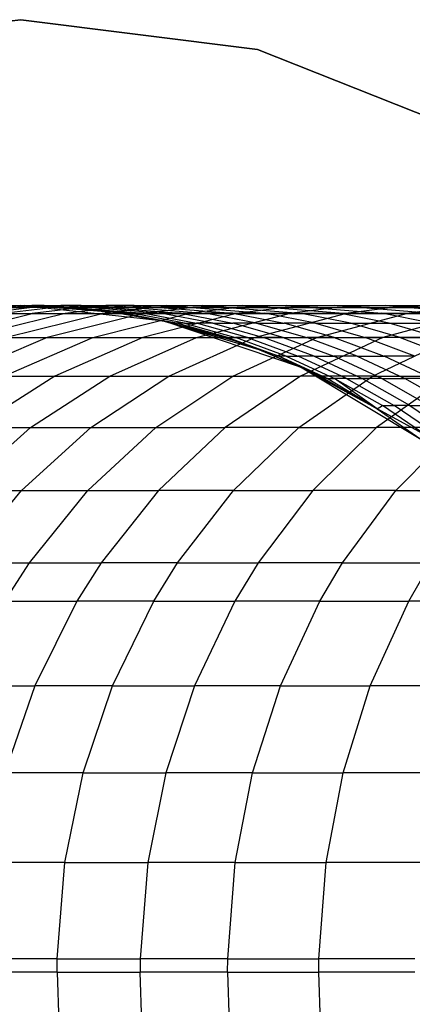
# Model space of a CAD drawing. Extents: x 1 to 115, y -55 to 55.
# Tile 40 of 86: x 55.54 to 57.61, y -0.17 to 5. Entities that reach past the tile are written whole.
import ezdxf

# ---------------------------------------------------------------- set-up
doc = ezdxf.new("R2010")
doc.units = 0
doc.header["$LTSCALE"] = 25.4
doc.layers.get('0').update_dxf_attribs({"linetype": 'CONTINUOUS'})

# ---------------------------------------------------------------- blocks, each defined once
blk = doc.blocks.new('NL2500025450_STL')
at = {"color": 0}
for p, q in [((54.3065, 4.8429, 45.6096), (55.55, 5, 45.6096)), ((55.55, 5, 43.8096), (54.3065, 4.8429, 43.8096)), ((55.55, 5, 43.8096), (54.3065, 4.8429, 43.8096)), ((54.3065, 4.8429, 45.6096), (55.55, 5, 45.6096)), ((55.55, 5, 45.6096), (56.7934, 4.8429, 45.6096)), ((56.7934, 4.8429, 43.8096), (55.55, 5, 43.8096)), ((55.55, 5, 45.6096), (55.55, 5, 43.8096)), ((56.7934, 4.8429, 43.8096), (55.55, 5, 43.8096)), ((55.55, 5, 45.6096), (56.7934, 4.8429, 45.6096)), ((55.55, 5, 45.6096), (55.55, 5, 43.8096)), ((56.7934, 4.8429, 45.6096), (57.9588, 4.3815, 45.6096)), ((57.9588, 4.3815, 43.8096), (56.7934, 4.8429, 43.8096)), ((56.7934, 4.8429, 43.8096), (56.7934, 4.8429, 45.6096)), ((56.7934, 4.8429, 43.8096), (56.7934, 4.8429, 45.6096)), ((57.9588, 4.3815, 43.8096), (56.7934, 4.8429, 43.8096)), ((56.7934, 4.8429, 45.6096), (57.9588, 4.3815, 45.6096)), ((55.55, 3.5, 45.7733), (54.7976, 3.4182, 45.7733)), ((55.55, 3.5, 45.7733), (54.7976, 3.4182, 45.7733)), ((55.1042, 3.4715, 34.2623), (55.55, 3.5, 45.7733)), ((55.1042, 3.4715, 34.2623), (55.55, 3.5, 45.7733)), ((55.567, 3.5, 33.5532), (55.2925, 3.4892, 33.5448)), ((55.567, 3.5, 33.5532), (55.2925, 3.4892, 33.5448)), ((55.3259, 3.457, 29.9293), (55.5954, 3.4892, 29.9672)), ((55.3259, 3.457, 29.9293), (55.5954, 3.4892, 29.9672)), ((55.6722, 3.5, 31.7485), (55.3985, 3.4892, 31.7254)), ((55.6722, 3.5, 31.7485), (55.3985, 3.4892, 31.7254)), ((55.567, 3.5, 33.5532), (55.4525, 3.4986, 34.2649)), ((55.4525, 3.4986, 34.2649), (55.55, 3.5, 45.7733)), ((55.567, 3.5, 33.5532), (55.4525, 3.4986, 34.2649)), ((55.4525, 3.4986, 34.2649), (55.55, 3.5, 45.7733)), ((55.7256, 3.4892, 29.1298), (55.4573, 3.457, 29.0841)), ((55.7256, 3.4892, 29.1298), (55.4573, 3.457, 29.0841)), ((55.4866, 3.4892, 30.828), (55.7595, 3.5, 30.8586)), ((55.4866, 3.4892, 30.828), (55.7595, 3.5, 30.8586)), ((55.4866, 3.4892, 30.828), (55.5954, 3.4892, 29.9672)), ((55.4866, 3.4892, 30.828), (55.5954, 3.4892, 29.9672)), ((56.3024, 3.4182, 45.7733), (55.55, 3.5, 45.7733)), ((55.55, 3.5, 45.7733), (55.567, 3.5, 33.5532)), ((55.55, 3.5, 45.7733), (55.567, 3.5, 33.5532)), ((55.55, 3.5, 45.7733), (55.6474, 3.4986, 34.2663)), ((56.3024, 3.4182, 34.2711), (55.55, 3.5, 45.7733)), ((56.3024, 3.4182, 45.7733), (55.55, 3.5, 45.7733)), ((56.3024, 3.4182, 34.2711), (55.55, 3.5, 45.7733)), ((55.9958, 3.4715, 34.2689), (55.55, 3.5, 45.7733)), ((55.9958, 3.4715, 34.2689), (55.55, 3.5, 45.7733)), ((55.55, 3.5, 45.7733), (55.6474, 3.4986, 34.2663)), ((55.6474, 3.4986, 34.2663), (55.567, 3.5, 33.5532)), ((55.6474, 3.4986, 34.2663), (55.567, 3.5, 33.5532)), ((56.0943, 3.46, 33.5694), (55.567, 3.5, 33.5532)), ((55.567, 3.5, 33.5532), (55.6073, 3.5, 32.6634)), ((56.0943, 3.46, 33.5694), (55.567, 3.5, 33.5532)), ((55.567, 3.5, 33.5532), (55.6073, 3.5, 32.6634)), ((55.8673, 3.5, 30.0055), (55.5954, 3.4892, 29.9672)), ((55.8673, 3.5, 30.0055), (55.5954, 3.4892, 29.9672)), ((55.7256, 3.4892, 29.1298), (55.5954, 3.4892, 29.9672)), ((55.7256, 3.4892, 29.1298), (55.5954, 3.4892, 29.9672)), ((55.6722, 3.5, 31.7485), (55.6073, 3.5, 32.6634)), ((55.6722, 3.5, 31.7485), (55.6073, 3.5, 32.6634)), ((55.6073, 3.5, 32.6634), (56.134, 3.46, 32.6938)), ((55.6073, 3.5, 32.6634), (56.134, 3.46, 32.6938)), ((55.8766, 3.4892, 28.3165), (55.6099, 3.457, 28.2628)), ((55.8766, 3.4892, 28.3165), (55.6099, 3.457, 28.2628)), ((55.6474, 3.4986, 34.2663), (56.0943, 3.46, 33.5694)), ((55.6474, 3.4986, 34.2663), (56.0943, 3.46, 33.5694)), ((55.6474, 3.4986, 34.2663), (55.9958, 3.4715, 34.2689)), ((55.6474, 3.4986, 34.2663), (55.9958, 3.4715, 34.2689)), ((55.6722, 3.5, 31.7485), (55.7595, 3.5, 30.8586)), ((55.6722, 3.5, 31.7485), (56.1978, 3.46, 31.7929)), ((55.6722, 3.5, 31.7485), (55.7595, 3.5, 30.8586)), ((55.6722, 3.5, 31.7485), (56.1978, 3.46, 31.7929)), ((55.7256, 3.4892, 29.1298), (55.9963, 3.5, 29.176)), ((55.7256, 3.4892, 29.1298), (55.9963, 3.5, 29.176)), ((55.7256, 3.4892, 29.1298), (55.8766, 3.4892, 28.3165)), ((55.7256, 3.4892, 29.1298), (55.8766, 3.4892, 28.3165)), ((56.2838, 3.46, 30.9174), (55.7595, 3.5, 30.8586)), ((55.8673, 3.5, 30.0055), (55.7595, 3.5, 30.8586)), ((55.8673, 3.5, 30.0055), (55.7595, 3.5, 30.8586)), ((56.2838, 3.46, 30.9174), (55.7595, 3.5, 30.8586)), ((56.0484, 3.4892, 27.5257), (55.7835, 3.457, 27.4638)), ((56.0484, 3.4892, 27.5257), (55.7835, 3.457, 27.4638)), ((55.8673, 3.5, 30.0055), (55.9963, 3.5, 29.176)), ((55.8673, 3.5, 30.0055), (56.3897, 3.46, 30.0791)), ((55.8673, 3.5, 30.0055), (55.9963, 3.5, 29.176)), ((55.8673, 3.5, 30.0055), (56.3897, 3.46, 30.0791)), ((56.1459, 3.5, 28.3707), (55.8766, 3.4892, 28.3165)), ((56.1459, 3.5, 28.3707), (55.8766, 3.4892, 28.3165)), ((55.8766, 3.4892, 28.3165), (56.0484, 3.4892, 27.5257)), ((55.8766, 3.4892, 28.3165), (56.0484, 3.4892, 27.5257)), ((56.2409, 3.4892, 26.7561), (55.978, 3.457, 26.6859)), ((56.2409, 3.4892, 26.7561), (55.978, 3.457, 26.6859)), ((56.37, 3.4066, 33.5779), (55.9958, 3.4715, 34.2689)), ((55.9958, 3.4715, 34.2689), (56.3024, 3.4182, 34.2711)), ((56.0943, 3.46, 33.5694), (55.9958, 3.4715, 34.2689)), ((56.37, 3.4066, 33.5779), (55.9958, 3.4715, 34.2689)), ((56.0943, 3.46, 33.5694), (55.9958, 3.4715, 34.2689)), ((55.9958, 3.4715, 34.2689), (56.3024, 3.4182, 34.2711)), ((56.1459, 3.5, 28.3707), (55.9963, 3.5, 29.176)), ((56.1459, 3.5, 28.3707), (55.9963, 3.5, 29.176)), ((55.9963, 3.5, 29.176), (56.5163, 3.46, 29.2646)), ((55.9963, 3.5, 29.176), (56.5163, 3.46, 29.2646)), ((56.3159, 3.5, 27.5881), (56.0484, 3.4892, 27.5257)), ((56.3159, 3.5, 27.5881), (56.0484, 3.4892, 27.5257)), ((56.0484, 3.4892, 27.5257), (56.2409, 3.4892, 26.7561)), ((56.0484, 3.4892, 27.5257), (56.2409, 3.4892, 26.7561)), ((56.1459, 3.5, 28.3707), (56.3159, 3.5, 27.5881)), ((56.1459, 3.5, 28.3707), (56.663, 3.46, 28.4748)), ((56.1459, 3.5, 28.3707), (56.3159, 3.5, 27.5881)), ((56.1459, 3.5, 28.3707), (56.663, 3.46, 28.4748)), ((56.4534, 3.4892, 26.0085), (56.1929, 3.457, 25.9298)), ((56.4534, 3.4892, 26.0085), (56.1929, 3.457, 25.9298)), ((56.5062, 3.5, 26.827), (56.2409, 3.4892, 26.7561)), ((56.5062, 3.5, 26.827), (56.2409, 3.4892, 26.7561)), ((56.2409, 3.4892, 26.7561), (56.4534, 3.4892, 26.0085)), ((56.2409, 3.4892, 26.7561), (56.4534, 3.4892, 26.0085)), ((56.3159, 3.5, 27.5881), (56.5062, 3.5, 26.827)), ((56.3159, 3.5, 27.5881), (56.8296, 3.46, 27.7081)), ((56.3159, 3.5, 27.5881), (56.5062, 3.5, 26.827)), ((56.3159, 3.5, 27.5881), (56.8296, 3.46, 27.7081)), ((56.6861, 3.4892, 25.2811), (56.4284, 3.457, 25.1938)), ((56.6861, 3.4892, 25.2811), (56.4284, 3.457, 25.1938)), ((56.7163, 3.5, 26.0879), (56.4534, 3.4892, 26.0085)), ((56.7163, 3.5, 26.0879), (56.4534, 3.4892, 26.0085)), ((56.4534, 3.4892, 26.0085), (56.6861, 3.4892, 25.2811)), ((56.4534, 3.4892, 26.0085), (56.6861, 3.4892, 25.2811)), ((56.5062, 3.5, 26.827), (56.7163, 3.5, 26.0879)), ((56.5062, 3.5, 26.827), (57.0158, 3.46, 26.9631)), ((56.5062, 3.5, 26.827), (56.7163, 3.5, 26.0879)), ((56.5062, 3.5, 26.827), (57.0158, 3.46, 26.9631)), ((56.9384, 3.4892, 24.575), (56.6837, 3.457, 24.4791)), ((56.9384, 3.4892, 24.575), (56.6837, 3.457, 24.4791)), ((56.9463, 3.5, 25.3691), (56.6861, 3.4892, 25.2811)), ((56.9463, 3.5, 25.3691), (56.6861, 3.4892, 25.2811)), ((56.6861, 3.4892, 25.2811), (56.9384, 3.4892, 24.575)), ((56.6861, 3.4892, 25.2811), (56.9384, 3.4892, 24.575)), ((56.7163, 3.5, 26.0879), (56.9463, 3.5, 25.3691)), ((57.2213, 3.46, 26.2404), (56.7163, 3.5, 26.0879)), ((57.2213, 3.46, 26.2404), (56.7163, 3.5, 26.0879)), ((56.7163, 3.5, 26.0879), (56.9463, 3.5, 25.3691)), ((57.1954, 3.5, 24.6718), (56.9384, 3.4892, 24.575)), ((57.1954, 3.5, 24.6718), (56.9384, 3.4892, 24.575)), ((56.9384, 3.4892, 24.575), (57.2112, 3.4892, 23.8865)), ((56.9384, 3.4892, 24.575), (57.2112, 3.4892, 23.8865)), ((56.9463, 3.5, 25.3691), (57.1954, 3.5, 24.6718)), ((56.9463, 3.5, 25.3691), (57.4459, 3.46, 25.5383)), ((56.9463, 3.5, 25.3691), (57.1954, 3.5, 24.6718)), ((56.9463, 3.5, 25.3691), (57.4459, 3.46, 25.5383)), ((57.2112, 3.4892, 23.8865), (56.96, 3.457, 23.7819)), ((57.2112, 3.4892, 23.8865), (56.96, 3.457, 23.7819)), ((57.1954, 3.5, 24.6718), (57.4647, 3.5, 23.9921)), ((57.6891, 3.46, 24.8577), (57.1954, 3.5, 24.6718)), ((57.6891, 3.46, 24.8577), (57.1954, 3.5, 24.6718)), ((57.1954, 3.5, 24.6718), (57.4647, 3.5, 23.9921)), ((57.4647, 3.5, 23.9921), (57.2112, 3.4892, 23.8865)), ((57.4647, 3.5, 23.9921), (57.2112, 3.4892, 23.8865)), ((57.2112, 3.4892, 23.8865), (57.503, 3.4892, 23.2189)), ((57.2112, 3.4892, 23.8865), (57.503, 3.4892, 23.2189)), ((57.503, 3.4892, 23.2189), (57.2557, 3.457, 23.1056)), ((57.503, 3.4892, 23.2189), (57.2557, 3.457, 23.1056)), ((57.4647, 3.5, 23.9921), (57.7527, 3.5, 23.3333)), ((57.4647, 3.5, 23.9921), (57.9517, 3.46, 24.1949)), ((57.4647, 3.5, 23.9921), (57.7527, 3.5, 23.3333)), ((57.4647, 3.5, 23.9921), (57.9517, 3.46, 24.1949)), ((57.7527, 3.5, 23.3333), (57.503, 3.4892, 23.2189)), ((57.7527, 3.5, 23.3333), (57.503, 3.4892, 23.2189)), ((57.503, 3.4892, 23.2189), (57.818, 3.4892, 22.5629)), ((57.503, 3.4892, 23.2189), (57.818, 3.4892, 22.5629)), ((57.818, 3.4892, 22.5629), (57.575, 3.457, 22.4408)), ((57.818, 3.4892, 22.5629), (57.575, 3.457, 22.4408)), ((55.0932, 3.3312, 28.1587), (55.6099, 3.457, 28.2628)), ((55.0932, 3.3312, 28.1587), (55.6099, 3.457, 28.2628)), ((55.7835, 3.457, 27.4638), (55.2702, 3.3312, 27.344)), ((55.7835, 3.457, 27.4638), (55.2702, 3.3312, 27.344)), ((55.4573, 3.457, 29.0841), (55.6099, 3.457, 28.2628)), ((55.4573, 3.457, 29.0841), (55.6099, 3.457, 28.2628)), ((55.4688, 3.3312, 26.5499), (55.978, 3.457, 26.6859)), ((55.4688, 3.3312, 26.5499), (55.978, 3.457, 26.6859)), ((55.6099, 3.457, 28.2628), (55.7835, 3.457, 27.4638)), ((55.6099, 3.457, 28.2628), (55.7835, 3.457, 27.4638)), ((56.1929, 3.457, 25.9298), (55.6884, 3.3312, 25.7774)), ((56.1929, 3.457, 25.9298), (55.6884, 3.3312, 25.7774)), ((55.7835, 3.457, 27.4638), (55.978, 3.457, 26.6859)), ((55.7835, 3.457, 27.4638), (55.978, 3.457, 26.6859)), ((55.9292, 3.3312, 25.0249), (56.4284, 3.457, 25.1938)), ((55.9292, 3.3312, 25.0249), (56.4284, 3.457, 25.1938)), ((55.978, 3.457, 26.6859), (56.1929, 3.457, 25.9298)), ((55.978, 3.457, 26.6859), (56.1929, 3.457, 25.9298)), ((56.0943, 3.46, 33.5694), (56.134, 3.46, 32.6938)), ((56.0943, 3.46, 33.5694), (56.134, 3.46, 32.6938)), ((56.0943, 3.46, 33.5694), (56.37, 3.4066, 33.5779)), ((56.0943, 3.46, 33.5694), (56.37, 3.4066, 33.5779)), ((56.1978, 3.46, 31.7929), (56.134, 3.46, 32.6938)), ((56.4094, 3.4066, 32.7097), (56.134, 3.46, 32.6938)), ((56.1978, 3.46, 31.7929), (56.134, 3.46, 32.6938)), ((56.4094, 3.4066, 32.7097), (56.134, 3.46, 32.6938)), ((56.6837, 3.457, 24.4791), (56.1905, 3.3312, 24.2934)), ((56.6837, 3.457, 24.4791), (56.1905, 3.3312, 24.2934)), ((56.1929, 3.457, 25.9298), (56.4284, 3.457, 25.1938)), ((56.1929, 3.457, 25.9298), (56.4284, 3.457, 25.1938)), ((56.1978, 3.46, 31.7929), (56.2838, 3.46, 30.9174)), ((56.1978, 3.46, 31.7929), (56.2838, 3.46, 30.9174)), ((56.1978, 3.46, 31.7929), (56.4727, 3.4066, 31.8161)), ((56.1978, 3.46, 31.7929), (56.4727, 3.4066, 31.8161)), ((56.5579, 3.4066, 30.9482), (56.2838, 3.46, 30.9174)), ((56.3897, 3.46, 30.0791), (56.2838, 3.46, 30.9174)), ((56.5579, 3.4066, 30.9482), (56.2838, 3.46, 30.9174)), ((56.3897, 3.46, 30.0791), (56.2838, 3.46, 30.9174)), ((57.0196, 3.1765, 45.7733), (56.3024, 3.4182, 45.7733)), ((56.3024, 3.4182, 34.2711), (56.3369, 3.4104, 34.2714)), ((56.37, 3.4066, 33.5779), (56.3024, 3.4182, 34.2711)), ((56.37, 3.4066, 33.5779), (56.3024, 3.4182, 34.2711)), ((56.6701, 3.3159, 34.2739), (56.3024, 3.4182, 45.7733)), ((56.3024, 3.4182, 45.7733), (56.8, 3.2692, 34.2749)), ((56.3024, 3.4182, 45.7733), (56.8, 3.2692, 34.2749)), ((57.0196, 3.1765, 45.7733), (56.3024, 3.4182, 45.7733)), ((56.3369, 3.4104, 34.2714), (56.3024, 3.4182, 45.7733)), ((56.6701, 3.3159, 34.2739), (56.3024, 3.4182, 45.7733)), ((56.3369, 3.4104, 34.2714), (56.3024, 3.4182, 45.7733)), ((56.3024, 3.4182, 34.2711), (56.3369, 3.4104, 34.2714)), ((56.3024, 3.4182, 34.2711), (56.3024, 3.4182, 45.7733)), ((56.3024, 3.4182, 34.2711), (56.3024, 3.4182, 45.7733)), ((56.3897, 3.46, 30.0791), (56.6629, 3.4066, 30.1175)), ((56.3897, 3.46, 30.0791), (56.5163, 3.46, 29.2646)), ((56.3897, 3.46, 30.0791), (56.5163, 3.46, 29.2646)), ((56.3897, 3.46, 30.0791), (56.6629, 3.4066, 30.1175)), ((56.4284, 3.457, 25.1938), (56.6837, 3.457, 24.4791)), ((56.4284, 3.457, 25.1938), (56.6837, 3.457, 24.4791)), ((56.4735, 3.3312, 23.5793), (56.96, 3.457, 23.7819)), ((56.4735, 3.3312, 23.5793), (56.96, 3.457, 23.7819)), ((56.663, 3.46, 28.4748), (56.5163, 3.46, 29.2646)), ((56.7882, 3.4066, 29.311), (56.5163, 3.46, 29.2646)), ((56.663, 3.46, 28.4748), (56.5163, 3.46, 29.2646)), ((56.7882, 3.4066, 29.311), (56.5163, 3.46, 29.2646)), ((56.663, 3.46, 28.4748), (56.8296, 3.46, 27.7081)), ((56.663, 3.46, 28.4748), (56.8296, 3.46, 27.7081)), ((56.663, 3.46, 28.4748), (56.9334, 3.4066, 28.5293)), ((56.663, 3.46, 28.4748), (56.9334, 3.4066, 28.5293)), ((56.6837, 3.457, 24.4791), (56.96, 3.457, 23.7819)), ((56.6837, 3.457, 24.4791), (56.96, 3.457, 23.7819)), ((56.7766, 3.3312, 22.8861), (57.2557, 3.457, 23.1056)), ((56.7766, 3.3312, 22.8861), (57.2557, 3.457, 23.1056)), ((56.8296, 3.46, 27.7081), (57.0158, 3.46, 26.9631)), ((56.8296, 3.46, 27.7081), (57.0158, 3.46, 26.9631)), ((57.0982, 3.4066, 27.7708), (56.8296, 3.46, 27.7081)), ((57.0982, 3.4066, 27.7708), (56.8296, 3.46, 27.7081)), ((56.96, 3.457, 23.7819), (57.2557, 3.457, 23.1056)), ((56.96, 3.457, 23.7819), (57.2557, 3.457, 23.1056)), ((57.0158, 3.46, 26.9631), (57.2213, 3.46, 26.2404)), ((57.0158, 3.46, 26.9631), (57.2213, 3.46, 26.2404)), ((57.2823, 3.4066, 27.0343), (57.0158, 3.46, 26.9631)), ((57.2823, 3.4066, 27.0343), (57.0158, 3.46, 26.9631)), ((57.1042, 3.3312, 22.2043), (57.575, 3.457, 22.4408)), ((57.1042, 3.3312, 22.2043), (57.575, 3.457, 22.4408)), ((57.4853, 3.4066, 26.3201), (57.2213, 3.46, 26.2404)), ((57.2213, 3.46, 26.2404), (57.4459, 3.46, 25.5383)), ((57.4853, 3.4066, 26.3201), (57.2213, 3.46, 26.2404)), ((57.2213, 3.46, 26.2404), (57.4459, 3.46, 25.5383)), ((57.2557, 3.457, 23.1056), (57.575, 3.457, 22.4408)), ((57.2557, 3.457, 23.1056), (57.575, 3.457, 22.4408)), ((57.4459, 3.46, 25.5383), (57.6891, 3.46, 24.8577)), ((57.4459, 3.46, 25.5383), (57.6891, 3.46, 24.8577)), ((57.7072, 3.4066, 25.6267), (57.4459, 3.46, 25.5383)), ((57.7072, 3.4066, 25.6267), (57.4459, 3.46, 25.5383)), ((57.9134, 3.457, 21.7968), (57.4516, 3.3312, 21.5435)), ((57.9134, 3.457, 21.7968), (57.4516, 3.3312, 21.5435)), ((57.575, 3.457, 22.4408), (57.9134, 3.457, 21.7968)), ((57.575, 3.457, 22.4408), (57.9134, 3.457, 21.7968)), ((56.3369, 3.4104, 34.2714), (56.37, 3.4066, 33.5779)), ((56.3369, 3.4104, 34.2714), (56.6701, 3.3159, 34.2739)), ((56.3369, 3.4104, 34.2714), (56.37, 3.4066, 33.5779)), ((56.3369, 3.4104, 34.2714), (56.6701, 3.3159, 34.2739)), ((56.6701, 3.3159, 34.2739), (56.37, 3.4066, 33.5779)), ((56.6701, 3.3159, 34.2739), (56.37, 3.4066, 33.5779)), ((56.638, 3.3319, 33.5862), (56.37, 3.4066, 33.5779)), ((56.4094, 3.4066, 32.7097), (56.37, 3.4066, 33.5779)), ((56.638, 3.3319, 33.5862), (56.37, 3.4066, 33.5779)), ((56.4094, 3.4066, 32.7097), (56.37, 3.4066, 33.5779)), ((56.4094, 3.4066, 32.7097), (56.6771, 3.3319, 32.7251)), ((56.4094, 3.4066, 32.7097), (56.4727, 3.4066, 31.8161)), ((56.4094, 3.4066, 32.7097), (56.4727, 3.4066, 31.8161)), ((56.4094, 3.4066, 32.7097), (56.6771, 3.3319, 32.7251)), ((56.5579, 3.4066, 30.9482), (56.4727, 3.4066, 31.8161)), ((56.5579, 3.4066, 30.9482), (56.4727, 3.4066, 31.8161)), ((56.74, 3.3319, 31.8387), (56.4727, 3.4066, 31.8161)), ((56.74, 3.3319, 31.8387), (56.4727, 3.4066, 31.8161)), ((56.5579, 3.4066, 30.9482), (56.6629, 3.4066, 30.1175)), ((56.5579, 3.4066, 30.9482), (56.6629, 3.4066, 30.1175)), ((56.5579, 3.4066, 30.9482), (56.8244, 3.3319, 30.9781)), ((56.5579, 3.4066, 30.9482), (56.8244, 3.3319, 30.9781)), ((56.9284, 3.3319, 30.1549), (56.6629, 3.4066, 30.1175)), ((56.7882, 3.4066, 29.311), (56.6629, 3.4066, 30.1175)), ((56.9284, 3.3319, 30.1549), (56.6629, 3.4066, 30.1175)), ((56.7882, 3.4066, 29.311), (56.6629, 3.4066, 30.1175)), ((56.7882, 3.4066, 29.311), (57.0526, 3.3319, 29.356)), ((56.7882, 3.4066, 29.311), (56.9334, 3.4066, 28.5293)), ((56.7882, 3.4066, 29.311), (56.9334, 3.4066, 28.5293)), ((56.7882, 3.4066, 29.311), (57.0526, 3.3319, 29.356)), ((57.0982, 3.4066, 27.7708), (56.9334, 3.4066, 28.5293)), ((57.0982, 3.4066, 27.7708), (56.9334, 3.4066, 28.5293)), ((57.1964, 3.3319, 28.5822), (56.9334, 3.4066, 28.5293)), ((57.1964, 3.3319, 28.5822), (56.9334, 3.4066, 28.5293)), ((57.0982, 3.4066, 27.7708), (57.2823, 3.4066, 27.0343)), ((57.0982, 3.4066, 27.7708), (57.2823, 3.4066, 27.0343)), ((57.0982, 3.4066, 27.7708), (57.3594, 3.3319, 27.8318)), ((57.0982, 3.4066, 27.7708), (57.3594, 3.3319, 27.8318)), ((57.2823, 3.4066, 27.0343), (57.4853, 3.4066, 26.3201)), ((57.2823, 3.4066, 27.0343), (57.4853, 3.4066, 26.3201)), ((57.5415, 3.3319, 27.1035), (57.2823, 3.4066, 27.0343)), ((57.5415, 3.3319, 27.1035), (57.2823, 3.4066, 27.0343)), ((57.4853, 3.4066, 26.3201), (57.7072, 3.4066, 25.6267)), ((57.4853, 3.4066, 26.3201), (57.7072, 3.4066, 25.6267)), ((57.7421, 3.3319, 26.3977), (57.4853, 3.4066, 26.3201)), ((57.7421, 3.3319, 26.3977), (57.4853, 3.4066, 26.3201)), ((55.6884, 3.3312, 25.7774), (55.2154, 3.1292, 25.6346)), ((55.6884, 3.3312, 25.7774), (55.2154, 3.1292, 25.6346)), ((55.4612, 3.1292, 24.8665), (55.9292, 3.3312, 25.0249)), ((55.4612, 3.1292, 24.8665), (55.9292, 3.3312, 25.0249)), ((55.4688, 3.3312, 26.5499), (55.6884, 3.3312, 25.7774)), ((55.4688, 3.3312, 26.5499), (55.6884, 3.3312, 25.7774)), ((55.6884, 3.3312, 25.7774), (55.9292, 3.3312, 25.0249)), ((55.6884, 3.3312, 25.7774), (55.9292, 3.3312, 25.0249)), ((56.1905, 3.3312, 24.2934), (55.7281, 3.1292, 24.1193)), ((56.1905, 3.3312, 24.2934), (55.7281, 3.1292, 24.1193)), ((55.9292, 3.3312, 25.0249), (56.1905, 3.3312, 24.2934)), ((55.9292, 3.3312, 25.0249), (56.1905, 3.3312, 24.2934)), ((56.0174, 3.1292, 23.3893), (56.4735, 3.3312, 23.5793)), ((56.0174, 3.1292, 23.3893), (56.4735, 3.3312, 23.5793)), ((56.1905, 3.3312, 24.2934), (56.4735, 3.3312, 23.5793)), ((56.1905, 3.3312, 24.2934), (56.4735, 3.3312, 23.5793)), ((56.3275, 3.1292, 22.6803), (56.7766, 3.3312, 22.8861)), ((56.3275, 3.1292, 22.6803), (56.7766, 3.3312, 22.8861)), ((56.4735, 3.3312, 23.5793), (56.7766, 3.3312, 22.8861)), ((56.4735, 3.3312, 23.5793), (56.7766, 3.3312, 22.8861)), ((56.6701, 3.3159, 34.2739), (56.638, 3.3319, 33.5862)), ((56.638, 3.3319, 33.5862), (56.6771, 3.3319, 32.7251)), ((56.638, 3.3319, 33.5862), (56.6771, 3.3319, 32.7251)), ((56.638, 3.3319, 33.5862), (56.9053, 3.2338, 33.5944)), ((56.638, 3.3319, 33.5862), (56.9053, 3.2338, 33.5944)), ((56.638, 3.3319, 33.5862), (56.8, 3.2692, 34.2749)), ((56.638, 3.3319, 33.5862), (56.8, 3.2692, 34.2749)), ((56.6701, 3.3159, 34.2739), (56.638, 3.3319, 33.5862)), ((56.6628, 3.1292, 21.9825), (57.1042, 3.3312, 22.2043)), ((56.6628, 3.1292, 21.9825), (57.1042, 3.3312, 22.2043)), ((56.6701, 3.3159, 34.2739), (56.8, 3.2692, 34.2749)), ((56.6701, 3.3159, 34.2739), (56.8, 3.2692, 34.2749)), ((56.9441, 3.2338, 32.7405), (56.6771, 3.3319, 32.7251)), ((56.74, 3.3319, 31.8387), (56.6771, 3.3319, 32.7251)), ((56.9441, 3.2338, 32.7405), (56.6771, 3.3319, 32.7251)), ((56.74, 3.3319, 31.8387), (56.6771, 3.3319, 32.7251)), ((56.74, 3.3319, 31.8387), (57.0064, 3.2338, 31.8611)), ((56.74, 3.3319, 31.8387), (56.8244, 3.3319, 30.9781)), ((56.74, 3.3319, 31.8387), (56.8244, 3.3319, 30.9781)), ((56.74, 3.3319, 31.8387), (57.0064, 3.2338, 31.8611)), ((56.7766, 3.3312, 22.8861), (57.1042, 3.3312, 22.2043)), ((56.7766, 3.3312, 22.8861), (57.1042, 3.3312, 22.2043)), ((56.9284, 3.3319, 30.1549), (56.8244, 3.3319, 30.9781)), ((56.9284, 3.3319, 30.1549), (56.8244, 3.3319, 30.9781)), ((57.0902, 3.2338, 31.008), (56.8244, 3.3319, 30.9781)), ((57.0902, 3.2338, 31.008), (56.8244, 3.3319, 30.9781)), ((56.9284, 3.3319, 30.1549), (57.0526, 3.3319, 29.356)), ((56.9284, 3.3319, 30.1549), (57.0526, 3.3319, 29.356)), ((56.9284, 3.3319, 30.1549), (57.1932, 3.2338, 30.1922)), ((56.9284, 3.3319, 30.1549), (57.1932, 3.2338, 30.1922)), ((57.4516, 3.3312, 21.5435), (57.0187, 3.1292, 21.306)), ((57.4516, 3.3312, 21.5435), (57.0187, 3.1292, 21.306)), ((57.3162, 3.2338, 29.401), (57.0526, 3.3319, 29.356)), ((57.1964, 3.3319, 28.5822), (57.0526, 3.3319, 29.356)), ((57.3162, 3.2338, 29.401), (57.0526, 3.3319, 29.356)), ((57.1964, 3.3319, 28.5822), (57.0526, 3.3319, 29.356)), ((57.1042, 3.3312, 22.2043), (57.4516, 3.3312, 21.5435)), ((57.1042, 3.3312, 22.2043), (57.4516, 3.3312, 21.5435)), ((57.1964, 3.3319, 28.5822), (57.4585, 3.2338, 28.635)), ((57.1964, 3.3319, 28.5822), (57.3594, 3.3319, 27.8318)), ((57.1964, 3.3319, 28.5822), (57.3594, 3.3319, 27.8318)), ((57.1964, 3.3319, 28.5822), (57.4585, 3.2338, 28.635)), ((57.5415, 3.3319, 27.1035), (57.3594, 3.3319, 27.8318)), ((57.5415, 3.3319, 27.1035), (57.3594, 3.3319, 27.8318)), ((57.6198, 3.2338, 27.8926), (57.3594, 3.3319, 27.8318)), ((57.6198, 3.2338, 27.8926), (57.3594, 3.3319, 27.8318)), ((57.3978, 3.1292, 20.645), (57.8216, 3.3312, 20.8982)), ((57.3978, 3.1292, 20.645), (57.8216, 3.3312, 20.8982)), ((57.8216, 3.3312, 20.8982), (57.4516, 3.3312, 21.5435)), ((57.8216, 3.3312, 20.8982), (57.4516, 3.3312, 21.5435)), ((57.5415, 3.3319, 27.1035), (57.7421, 3.3319, 26.3977)), ((57.5415, 3.3319, 27.1035), (57.7421, 3.3319, 26.3977)), ((57.5415, 3.3319, 27.1035), (57.7998, 3.2338, 27.1724)), ((57.5415, 3.3319, 27.1035), (57.7998, 3.2338, 27.1724)), ((56.8, 3.2692, 34.2749), (57.0196, 3.1765, 34.2765)), ((56.9053, 3.2338, 33.5944), (56.8, 3.2692, 34.2749)), ((56.9053, 3.2338, 33.5944), (56.8, 3.2692, 34.2749)), ((57.0196, 3.1765, 45.7733), (56.8, 3.2692, 34.2749)), ((57.0196, 3.1765, 45.7733), (56.8, 3.2692, 34.2749)), ((56.8, 3.2692, 34.2749), (57.0196, 3.1765, 34.2765)), ((56.9441, 3.2338, 32.7405), (56.9053, 3.2338, 33.5944)), ((57.0196, 3.1765, 34.2765), (56.9053, 3.2338, 33.5944)), ((57.0196, 3.1765, 34.2765), (56.9053, 3.2338, 33.5944)), ((57.1597, 3.1162, 33.6022), (56.9053, 3.2338, 33.5944)), ((56.9441, 3.2338, 32.7405), (56.9053, 3.2338, 33.5944)), ((57.1597, 3.1162, 33.6022), (56.9053, 3.2338, 33.5944)), ((56.9441, 3.2338, 32.7405), (57.0064, 3.2338, 31.8611)), ((56.9441, 3.2338, 32.7405), (57.0064, 3.2338, 31.8611)), ((56.9441, 3.2338, 32.7405), (57.1982, 3.1162, 32.7551)), ((56.9441, 3.2338, 32.7405), (57.1982, 3.1162, 32.7551)), ((57.26, 3.1162, 31.8825), (57.0064, 3.2338, 31.8611)), ((57.0902, 3.2338, 31.008), (57.0064, 3.2338, 31.8611)), ((57.26, 3.1162, 31.8825), (57.0064, 3.2338, 31.8611)), ((57.0902, 3.2338, 31.008), (57.0064, 3.2338, 31.8611)), ((57.0902, 3.2338, 31.008), (57.3431, 3.1162, 31.0363)), ((57.0902, 3.2338, 31.008), (57.1932, 3.2338, 30.1922)), ((57.0902, 3.2338, 31.008), (57.1932, 3.2338, 30.1922)), ((57.0902, 3.2338, 31.008), (57.3431, 3.1162, 31.0363)), ((57.3162, 3.2338, 29.401), (57.1932, 3.2338, 30.1922)), ((57.3162, 3.2338, 29.401), (57.1932, 3.2338, 30.1922)), ((57.4453, 3.1162, 30.2277), (57.1932, 3.2338, 30.1922)), ((57.4453, 3.1162, 30.2277), (57.1932, 3.2338, 30.1922)), ((57.3162, 3.2338, 29.401), (57.4585, 3.2338, 28.635)), ((57.3162, 3.2338, 29.401), (57.4585, 3.2338, 28.635)), ((57.3162, 3.2338, 29.401), (57.5671, 3.1162, 29.4438)), ((57.3162, 3.2338, 29.401), (57.5671, 3.1162, 29.4438)), ((57.708, 3.1162, 28.6852), (57.4585, 3.2338, 28.635)), ((57.6198, 3.2338, 27.8926), (57.4585, 3.2338, 28.635)), ((57.708, 3.1162, 28.6852), (57.4585, 3.2338, 28.635)), ((57.6198, 3.2338, 27.8926), (57.4585, 3.2338, 28.635)), ((57.6681, 2.7863, 45.7733), (57.0196, 3.1765, 45.7733)), ((57.0196, 3.1765, 34.2765), (57.1198, 3.1282, 34.2773)), ((57.1597, 3.1162, 33.6022), (57.0196, 3.1765, 34.2765)), ((57.1597, 3.1162, 33.6022), (57.0196, 3.1765, 34.2765)), ((57.0196, 3.1765, 45.7733), (57.0196, 3.1765, 34.2765)), ((57.4215, 2.9576, 34.2795), (57.0196, 3.1765, 45.7733)), ((57.6681, 2.7863, 45.7733), (57.0196, 3.1765, 45.7733)), ((57.4215, 2.9576, 34.2795), (57.0196, 3.1765, 45.7733)), ((57.1198, 3.1282, 34.2773), (57.0196, 3.1765, 45.7733)), ((57.1198, 3.1282, 34.2773), (57.0196, 3.1765, 45.7733)), ((57.0196, 3.1765, 34.2765), (57.1198, 3.1282, 34.2773)), ((57.0196, 3.1765, 45.7733), (57.0196, 3.1765, 34.2765)), ((55.7281, 3.1292, 24.1193), (55.3058, 2.8589, 23.9603)), ((55.7281, 3.1292, 24.1193), (55.3058, 2.8589, 23.9603)), ((55.4612, 3.1292, 24.8665), (55.7281, 3.1292, 24.1193)), ((55.4612, 3.1292, 24.8665), (55.7281, 3.1292, 24.1193)), ((55.6008, 2.8589, 23.2158), (56.0174, 3.1292, 23.3893)), ((55.6008, 2.8589, 23.2158), (56.0174, 3.1292, 23.3893)), ((55.7281, 3.1292, 24.1193), (56.0174, 3.1292, 23.3893)), ((55.7281, 3.1292, 24.1193), (56.0174, 3.1292, 23.3893)), ((55.9173, 2.8589, 22.4924), (56.3275, 3.1292, 22.6803)), ((55.9173, 2.8589, 22.4924), (56.3275, 3.1292, 22.6803)), ((56.0174, 3.1292, 23.3893), (56.3275, 3.1292, 22.6803)), ((56.0174, 3.1292, 23.3893), (56.3275, 3.1292, 22.6803)), ((56.2598, 2.8589, 21.78), (56.6628, 3.1292, 21.9825)), ((56.2598, 2.8589, 21.78), (56.6628, 3.1292, 21.9825)), ((56.3275, 3.1292, 22.6803), (56.6628, 3.1292, 21.9825)), ((56.3275, 3.1292, 22.6803), (56.6628, 3.1292, 21.9825)), ((57.0187, 3.1292, 21.306), (56.6233, 2.8589, 21.089)), ((57.0187, 3.1292, 21.306), (56.6233, 2.8589, 21.089)), ((56.6628, 3.1292, 21.9825), (57.0187, 3.1292, 21.306)), ((56.6628, 3.1292, 21.9825), (57.0187, 3.1292, 21.306)), ((57.0107, 2.8589, 20.4137), (57.3978, 3.1292, 20.645)), ((57.0107, 2.8589, 20.4137), (57.3978, 3.1292, 20.645)), ((57.3978, 3.1292, 20.645), (57.0187, 3.1292, 21.306)), ((57.3978, 3.1292, 20.645), (57.0187, 3.1292, 21.306)), ((57.1198, 3.1282, 34.2773), (57.1597, 3.1162, 33.6022)), ((57.1198, 3.1282, 34.2773), (57.1597, 3.1162, 33.6022)), ((57.1198, 3.1282, 34.2773), (57.4215, 2.9576, 34.2795)), ((57.1198, 3.1282, 34.2773), (57.4215, 2.9576, 34.2795)), ((57.4215, 2.9576, 34.2795), (57.1597, 3.1162, 33.6022)), ((57.1597, 3.1162, 33.6022), (57.1982, 3.1162, 32.7551)), ((57.1597, 3.1162, 33.6022), (57.1982, 3.1162, 32.7551)), ((57.4215, 2.9576, 34.2795), (57.1597, 3.1162, 33.6022)), ((57.26, 3.1162, 31.8825), (57.1982, 3.1162, 32.7551)), ((57.26, 3.1162, 31.8825), (57.1982, 3.1162, 32.7551)), ((57.1982, 3.1162, 32.7551), (57.449, 2.9744, 32.7696)), ((57.4215, 2.9576, 34.2795), (57.1982, 3.1162, 32.7551)), ((57.4215, 2.9576, 34.2795), (57.1982, 3.1162, 32.7551)), ((57.1982, 3.1162, 32.7551), (57.449, 2.9744, 32.7696)), ((57.26, 3.1162, 31.8825), (57.3431, 3.1162, 31.0363)), ((57.26, 3.1162, 31.8825), (57.3431, 3.1162, 31.0363)), ((57.26, 3.1162, 31.8825), (57.5103, 2.9744, 31.9037)), ((57.26, 3.1162, 31.8825), (57.5103, 2.9744, 31.9037)), ((57.5927, 2.9744, 31.0644), (57.3431, 3.1162, 31.0363)), ((57.4453, 3.1162, 30.2277), (57.3431, 3.1162, 31.0363)), ((57.5927, 2.9744, 31.0644), (57.3431, 3.1162, 31.0363)), ((57.4453, 3.1162, 30.2277), (57.3431, 3.1162, 31.0363)), ((57.3978, 3.1292, 20.645), (57.7966, 3.1292, 20.0051)), ((57.3978, 3.1292, 20.645), (57.7966, 3.1292, 20.0051)), ((57.7966, 3.1292, 20.0051), (57.4184, 2.8589, 19.7598)), ((57.7966, 3.1292, 20.0051), (57.4184, 2.8589, 19.7598)), ((57.4453, 3.1162, 30.2277), (57.694, 2.9744, 30.2627)), ((57.4453, 3.1162, 30.2277), (57.5671, 3.1162, 29.4438)), ((57.4453, 3.1162, 30.2277), (57.5671, 3.1162, 29.4438)), ((57.4453, 3.1162, 30.2277), (57.694, 2.9744, 30.2627)), ((57.708, 3.1162, 28.6852), (57.5671, 3.1162, 29.4438)), ((57.708, 3.1162, 28.6852), (57.5671, 3.1162, 29.4438)), ((57.8148, 2.9744, 29.486), (57.5671, 3.1162, 29.4438)), ((57.8148, 2.9744, 29.486), (57.5671, 3.1162, 29.4438)), ((57.4215, 2.9576, 34.2795), (57.449, 2.9744, 32.7696)), ((57.4215, 2.9576, 34.2795), (57.449, 2.9744, 32.7696)), ((57.4215, 2.9576, 34.2795), (57.6681, 2.7863, 34.2814)), ((57.682, 2.8163, 32.783), (57.4215, 2.9576, 34.2795)), ((57.682, 2.8163, 32.783), (57.4215, 2.9576, 34.2795)), ((57.4215, 2.9576, 34.2795), (57.6681, 2.7863, 34.2814)), ((57.4215, 2.9576, 34.2795), (57.6681, 2.7863, 45.7733)), ((57.4215, 2.9576, 34.2795), (57.6681, 2.7863, 45.7733)), ((57.449, 2.9744, 32.7696), (57.5103, 2.9744, 31.9037)), ((57.449, 2.9744, 32.7696), (57.5103, 2.9744, 31.9037)), ((57.682, 2.8163, 32.783), (57.449, 2.9744, 32.7696)), ((57.682, 2.8163, 32.783), (57.449, 2.9744, 32.7696)), ((57.5927, 2.9744, 31.0644), (57.5103, 2.9744, 31.9037)), ((57.7429, 2.8163, 31.9233), (57.5103, 2.9744, 31.9037)), ((57.5927, 2.9744, 31.0644), (57.5103, 2.9744, 31.9037)), ((57.7429, 2.8163, 31.9233), (57.5103, 2.9744, 31.9037)), ((57.5927, 2.9744, 31.0644), (57.694, 2.9744, 30.2627)), ((57.5927, 2.9744, 31.0644), (57.694, 2.9744, 30.2627)), ((57.5927, 2.9744, 31.0644), (57.8246, 2.8163, 31.0904)), ((57.5927, 2.9744, 31.0644), (57.8246, 2.8163, 31.0904)), ((55.2314, 2.5292, 23.062), (55.6008, 2.8589, 23.2158)), ((55.2314, 2.5292, 23.062), (55.6008, 2.8589, 23.2158)), ((55.3058, 2.8589, 23.9603), (55.6008, 2.8589, 23.2158)), ((55.3058, 2.8589, 23.9603), (55.6008, 2.8589, 23.2158)), ((55.5535, 2.5292, 22.3257), (55.9173, 2.8589, 22.4924)), ((55.5535, 2.5292, 22.3257), (55.9173, 2.8589, 22.4924)), ((55.6008, 2.8589, 23.2158), (55.9173, 2.8589, 22.4924)), ((55.6008, 2.8589, 23.2158), (55.9173, 2.8589, 22.4924)), ((55.9023, 2.5292, 21.6004), (56.2598, 2.8589, 21.78)), ((55.9023, 2.5292, 21.6004), (56.2598, 2.8589, 21.78)), ((55.9173, 2.8589, 22.4924), (56.2598, 2.8589, 21.78)), ((55.9173, 2.8589, 22.4924), (56.2598, 2.8589, 21.78)), ((56.2598, 2.8589, 21.78), (56.6233, 2.8589, 21.089)), ((56.2598, 2.8589, 21.78), (56.6233, 2.8589, 21.089)), ((56.6233, 2.8589, 21.089), (56.2727, 2.5292, 20.8967)), ((56.6233, 2.8589, 21.089), (56.2727, 2.5292, 20.8967)), ((57.0107, 2.8589, 20.4137), (56.6233, 2.8589, 21.089)), ((57.0107, 2.8589, 20.4137), (56.6233, 2.8589, 21.089)), ((56.6675, 2.5292, 20.2086), (57.0107, 2.8589, 20.4137)), ((56.6675, 2.5292, 20.2086), (57.0107, 2.8589, 20.4137)), ((57.0107, 2.8589, 20.4137), (57.4184, 2.8589, 19.7598)), ((57.0107, 2.8589, 20.4137), (57.4184, 2.8589, 19.7598)), ((57.4184, 2.8589, 19.7598), (57.083, 2.5292, 19.5422)), ((57.4184, 2.8589, 19.7598), (57.083, 2.5292, 19.5422)), ((57.8466, 2.8589, 19.1259), (57.4184, 2.8589, 19.7598)), ((57.8466, 2.8589, 19.1259), (57.4184, 2.8589, 19.7598)), ((57.5195, 2.5292, 18.8961), (57.8466, 2.8589, 19.1259)), ((57.5195, 2.5292, 18.8961), (57.8466, 2.8589, 19.1259)), ((55.2314, 2.5292, 23.062), (55.5535, 2.5292, 22.3257)), ((55.2314, 2.5292, 23.062), (55.5535, 2.5292, 22.3257)), ((55.2422, 2.15, 22.1831), (55.5535, 2.5292, 22.3257)), ((55.2422, 2.15, 22.1831), (55.5535, 2.5292, 22.3257)), ((55.5535, 2.5292, 22.3257), (55.9023, 2.5292, 21.6004)), ((55.5535, 2.5292, 22.3257), (55.9023, 2.5292, 21.6004)), ((55.5964, 2.15, 21.4467), (55.9023, 2.5292, 21.6004)), ((55.5964, 2.15, 21.4467), (55.9023, 2.5292, 21.6004)), ((55.9023, 2.5292, 21.6004), (56.2727, 2.5292, 20.8967)), ((55.9023, 2.5292, 21.6004), (56.2727, 2.5292, 20.8967)), ((56.2727, 2.5292, 20.8967), (55.9726, 2.15, 20.732)), ((56.2727, 2.5292, 20.8967), (55.9726, 2.15, 20.732)), ((56.6675, 2.5292, 20.2086), (56.2727, 2.5292, 20.8967)), ((56.6675, 2.5292, 20.2086), (56.2727, 2.5292, 20.8967)), ((56.3737, 2.15, 20.0331), (56.6675, 2.5292, 20.2086)), ((56.3737, 2.15, 20.0331), (56.6675, 2.5292, 20.2086)), ((56.6675, 2.5292, 20.2086), (57.083, 2.5292, 19.5422)), ((56.6675, 2.5292, 20.2086), (57.083, 2.5292, 19.5422)), ((57.083, 2.5292, 19.5422), (56.7959, 2.15, 19.356)), ((57.083, 2.5292, 19.5422), (56.7959, 2.15, 19.356)), ((57.5195, 2.5292, 18.8961), (57.083, 2.5292, 19.5422)), ((57.5195, 2.5292, 18.8961), (57.083, 2.5292, 19.5422)), ((57.2395, 2.15, 18.6994), (57.5195, 2.5292, 18.8961)), ((57.2395, 2.15, 18.6994), (57.5195, 2.5292, 18.8961)), ((57.5195, 2.5292, 18.8961), (57.9755, 2.5292, 18.2714)), ((57.5195, 2.5292, 18.8961), (57.9755, 2.5292, 18.2714)), ((55.2422, 2.15, 22.1831), (55.5964, 2.15, 21.4467)), ((55.2422, 2.15, 22.1831), (55.5964, 2.15, 21.4467)), ((55.4664, 1.9487, 21.3814), (55.5964, 2.15, 21.4467)), ((55.4664, 1.9487, 21.3814), (55.5964, 2.15, 21.4467)), ((55.5964, 2.15, 21.4467), (55.9726, 2.15, 20.732)), ((55.5964, 2.15, 21.4467), (55.9726, 2.15, 20.732)), ((55.9726, 2.15, 20.732), (55.8451, 1.9487, 20.6621)), ((55.9726, 2.15, 20.732), (55.8451, 1.9487, 20.6621)), ((56.3737, 2.15, 20.0331), (55.9726, 2.15, 20.732)), ((56.3737, 2.15, 20.0331), (55.9726, 2.15, 20.732)), ((56.2489, 1.9487, 19.9585), (56.3737, 2.15, 20.0331)), ((56.2489, 1.9487, 19.9585), (56.3737, 2.15, 20.0331)), ((56.3737, 2.15, 20.0331), (56.7959, 2.15, 19.356)), ((56.3737, 2.15, 20.0331), (56.7959, 2.15, 19.356)), ((56.7959, 2.15, 19.356), (56.6739, 1.9487, 19.2769)), ((56.7959, 2.15, 19.356), (56.6739, 1.9487, 19.2769)), ((57.2395, 2.15, 18.6994), (56.7959, 2.15, 19.356)), ((57.2395, 2.15, 18.6994), (56.7959, 2.15, 19.356)), ((57.1205, 1.9487, 18.6159), (57.2395, 2.15, 18.6994)), ((57.1205, 1.9487, 18.6159), (57.2395, 2.15, 18.6994)), ((57.2395, 2.15, 18.6994), (57.703, 2.15, 18.0646)), ((57.2395, 2.15, 18.6994), (57.703, 2.15, 18.0646)), ((57.5872, 1.9487, 17.9767), (57.703, 2.15, 18.0646)), ((57.5872, 1.9487, 17.9767), (57.703, 2.15, 18.0646)), ((55.4664, 1.9487, 21.3814), (55.8451, 1.9487, 20.6621)), ((55.4664, 1.9487, 21.3814), (55.8451, 1.9487, 20.6621)), ((55.8451, 1.9487, 20.6621), (55.6231, 1.5035, 20.5403)), ((55.8451, 1.9487, 20.6621), (55.6231, 1.5035, 20.5403)), ((56.2489, 1.9487, 19.9585), (55.8451, 1.9487, 20.6621)), ((56.2489, 1.9487, 19.9585), (55.8451, 1.9487, 20.6621)), ((56.0316, 1.5035, 19.8287), (56.2489, 1.9487, 19.9585)), ((56.0316, 1.5035, 19.8287), (56.2489, 1.9487, 19.9585)), ((56.2489, 1.9487, 19.9585), (56.6739, 1.9487, 19.2769)), ((56.2489, 1.9487, 19.9585), (56.6739, 1.9487, 19.2769)), ((56.6739, 1.9487, 19.2769), (56.4616, 1.5035, 19.1392)), ((56.6739, 1.9487, 19.2769), (56.4616, 1.5035, 19.1392)), ((57.1205, 1.9487, 18.6159), (56.6739, 1.9487, 19.2769)), ((57.1205, 1.9487, 18.6159), (56.6739, 1.9487, 19.2769)), ((56.9135, 1.5035, 18.4704), (57.1205, 1.9487, 18.6159)), ((56.9135, 1.5035, 18.4704), (57.1205, 1.9487, 18.6159)), ((57.1205, 1.9487, 18.6159), (57.5872, 1.9487, 17.9767)), ((57.1205, 1.9487, 18.6159), (57.5872, 1.9487, 17.9767)), ((57.3855, 1.5035, 17.8237), (57.5872, 1.9487, 17.9767)), ((57.3855, 1.5035, 17.8237), (57.5872, 1.9487, 17.9767)), ((58.0778, 1.9487, 17.3537), (57.5872, 1.9487, 17.9767)), ((58.0778, 1.9487, 17.3537), (57.5872, 1.9487, 17.9767)), ((55.2401, 1.5035, 21.2678), (55.6231, 1.5035, 20.5403)), ((55.2401, 1.5035, 21.2678), (55.6231, 1.5035, 20.5403)), ((55.6231, 1.5035, 20.5403), (55.466, 1.0462, 20.4541)), ((55.6231, 1.5035, 20.5403), (55.466, 1.0462, 20.4541)), ((56.0316, 1.5035, 19.8287), (55.6231, 1.5035, 20.5403)), ((56.0316, 1.5035, 19.8287), (55.6231, 1.5035, 20.5403)), ((55.8778, 1.0462, 19.7368), (56.0316, 1.5035, 19.8287)), ((55.8778, 1.0462, 19.7368), (56.0316, 1.5035, 19.8287)), ((56.0316, 1.5035, 19.8287), (56.4616, 1.5035, 19.1392)), ((56.0316, 1.5035, 19.8287), (56.4616, 1.5035, 19.1392)), ((56.4616, 1.5035, 19.1392), (56.3113, 1.0462, 19.0417)), ((56.4616, 1.5035, 19.1392), (56.3113, 1.0462, 19.0417)), ((56.9135, 1.5035, 18.4704), (56.4616, 1.5035, 19.1392)), ((56.9135, 1.5035, 18.4704), (56.4616, 1.5035, 19.1392)), ((56.7668, 1.0462, 18.3674), (56.9135, 1.5035, 18.4704)), ((56.7668, 1.0462, 18.3674), (56.9135, 1.5035, 18.4704)), ((56.9135, 1.5035, 18.4704), (57.3855, 1.5035, 17.8237)), ((56.9135, 1.5035, 18.4704), (57.3855, 1.5035, 17.8237)), ((57.2428, 1.0462, 17.7154), (57.3855, 1.5035, 17.8237)), ((57.2428, 1.0462, 17.7154), (57.3855, 1.5035, 17.8237)), ((57.8819, 1.5035, 17.1933), (57.3855, 1.5035, 17.8237)), ((57.8819, 1.5035, 17.1933), (57.3855, 1.5035, 17.8237)), ((55.8778, 1.0462, 19.7368), (55.466, 1.0462, 20.4541)), ((55.8778, 1.0462, 19.7368), (55.466, 1.0462, 20.4541)), ((55.7813, 0.5754, 19.6792), (55.8778, 1.0462, 19.7368)), ((55.7813, 0.5754, 19.6792), (55.8778, 1.0462, 19.7368)), ((55.8778, 1.0462, 19.7368), (56.3113, 1.0462, 19.0417)), ((55.8778, 1.0462, 19.7368), (56.3113, 1.0462, 19.0417)), ((56.3113, 1.0462, 19.0417), (56.2171, 0.5754, 18.9806)), ((56.3113, 1.0462, 19.0417), (56.2171, 0.5754, 18.9806)), ((56.7668, 1.0462, 18.3674), (56.3113, 1.0462, 19.0417)), ((56.7668, 1.0462, 18.3674), (56.3113, 1.0462, 19.0417)), ((56.675, 0.5754, 18.3029), (56.7668, 1.0462, 18.3674)), ((56.675, 0.5754, 18.3029), (56.7668, 1.0462, 18.3674)), ((56.7668, 1.0462, 18.3674), (57.2428, 1.0462, 17.7154)), ((56.7668, 1.0462, 18.3674), (57.2428, 1.0462, 17.7154)), ((57.1534, 0.5754, 17.6475), (57.2428, 1.0462, 17.7154)), ((57.1534, 0.5754, 17.6475), (57.2428, 1.0462, 17.7154)), ((57.7433, 1.0462, 17.0798), (57.2428, 1.0462, 17.7154)), ((57.7433, 1.0462, 17.0798), (57.2428, 1.0462, 17.7154)), ((55.7813, 0.5754, 19.6792), (55.3675, 0.5754, 20.4)), ((55.7813, 0.5754, 19.6792), (55.3675, 0.5754, 20.4)), ((55.7411, 0.0715, 19.6552), (55.7813, 0.5754, 19.6792)), ((55.7411, 0.0715, 19.6552), (55.7813, 0.5754, 19.6792)), ((55.7813, 0.5754, 19.6792), (56.2171, 0.5754, 18.9806)), ((55.7813, 0.5754, 19.6792), (56.2171, 0.5754, 18.9806)), ((56.2171, 0.5754, 18.9806), (56.1778, 0.0715, 18.9551)), ((56.2171, 0.5754, 18.9806), (56.1778, 0.0715, 18.9551)), ((56.675, 0.5754, 18.3029), (56.2171, 0.5754, 18.9806)), ((56.675, 0.5754, 18.3029), (56.2171, 0.5754, 18.9806)), ((56.6366, 0.0715, 18.276), (56.675, 0.5754, 18.3029)), ((56.6366, 0.0715, 18.276), (56.675, 0.5754, 18.3029)), ((56.675, 0.5754, 18.3029), (57.1534, 0.5754, 17.6475)), ((56.675, 0.5754, 18.3029), (57.1534, 0.5754, 17.6475)), ((57.116, 0.0715, 17.6192), (57.1534, 0.5754, 17.6475)), ((57.116, 0.0715, 17.6192), (57.1534, 0.5754, 17.6475)), ((57.6564, 0.5754, 17.0087), (57.1534, 0.5754, 17.6475)), ((57.6564, 0.5754, 17.0087), (57.1534, 0.5754, 17.6475)), ((55.7411, 0.0715, 19.6552), (55.3264, 0.0715, 20.3775)), ((55.7411, 0.0715, 19.6552), (55.3264, 0.0715, 20.3775)), ((55.7405, 0, 19.6548), (55.7411, 0.0715, 19.6552)), ((55.7405, 0, 19.6548), (55.7411, 0.0715, 19.6552)), ((55.7411, 0.0715, 19.6552), (56.1778, 0.0715, 18.9551)), ((55.7411, 0.0715, 19.6552), (56.1778, 0.0715, 18.9551)), ((56.1778, 0.0715, 18.9551), (56.1772, 0, 18.9547)), ((56.1778, 0.0715, 18.9551), (56.1772, 0, 18.9547)), ((56.6366, 0.0715, 18.276), (56.1778, 0.0715, 18.9551)), ((56.6366, 0.0715, 18.276), (56.1778, 0.0715, 18.9551)), ((56.636, 0, 18.2756), (56.6366, 0.0715, 18.276)), ((56.636, 0, 18.2756), (56.6366, 0.0715, 18.276)), ((56.6366, 0.0715, 18.276), (57.116, 0.0715, 17.6192)), ((56.6366, 0.0715, 18.276), (57.116, 0.0715, 17.6192)), ((57.1155, 0, 17.6188), (57.116, 0.0715, 17.6192)), ((57.1155, 0, 17.6188), (57.116, 0.0715, 17.6192)), ((57.6201, 0.0715, 16.979), (57.116, 0.0715, 17.6192)), ((57.6201, 0.0715, 16.979), (57.116, 0.0715, 17.6192)), ((55.7405, 0, 19.6548), (55.3258, 0, 20.3771)), ((55.7405, 0, 19.6548), (55.3258, 0, 20.3771)), ((55.7405, 0, 19.6548), (55.7491, -0.2651, 19.66)), ((55.7405, 0, 19.6548), (56.1772, 0, 18.9547)), ((55.7405, 0, 19.6548), (55.7491, -0.2651, 19.66)), ((55.7405, 0, 19.6548), (56.1772, 0, 18.9547)), ((56.1856, -0.2651, 18.9602), (56.1772, 0, 18.9547)), ((56.1856, -0.2651, 18.9602), (56.1772, 0, 18.9547)), ((56.636, 0, 18.2756), (56.1772, 0, 18.9547)), ((56.636, 0, 18.2756), (56.1772, 0, 18.9547)), ((56.636, 0, 18.2756), (56.6442, -0.2651, 18.2813)), ((56.636, 0, 18.2756), (57.1155, 0, 17.6188)), ((56.636, 0, 18.2756), (56.6442, -0.2651, 18.2813)), ((56.636, 0, 18.2756), (57.1155, 0, 17.6188)), ((57.1235, -0.2651, 17.6249), (57.1155, 0, 17.6188)), ((57.6196, 0, 16.9785), (57.1155, 0, 17.6188)), ((57.6196, 0, 16.9785), (57.1155, 0, 17.6188)), ((57.1235, -0.2651, 17.6249), (57.1155, 0, 17.6188))]:
    blk.add_line(p, q, dxfattribs=at)

msp = doc.modelspace()

# ---------------------------------------------------------------- block references
at = {"color": 0}
msp.add_blockref('NL2500025450_STL', (0, 0, 200), dxfattribs=at)

doc.saveas('drawing.dxf')
